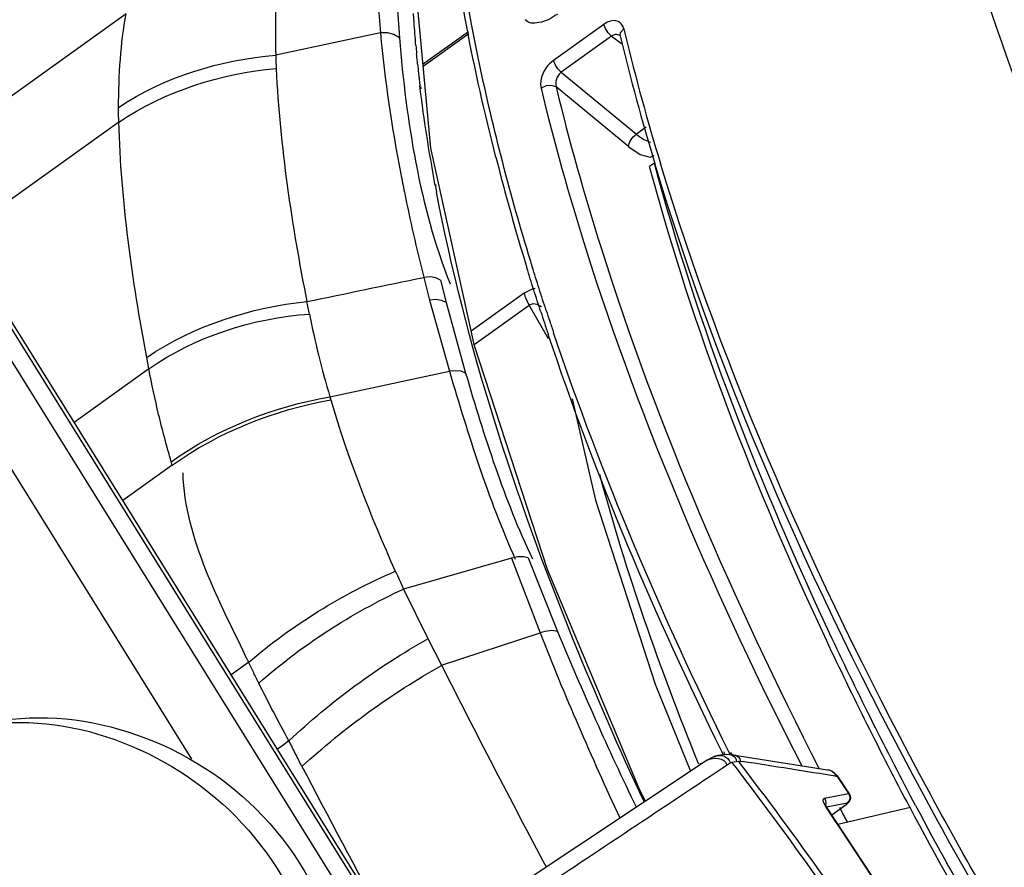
# Paper-space layout 'Sheet' of a CAD drawing. Header units: inches. Extents: x 0.2 to 10.8, y 0.2 to 8.3.
# Tile 33 of 256: x 1.223 to 1.405, y 2.149 to 2.306. Entities that reach past the tile are written whole.
import ezdxf

# ---------------------------------------------------------------- set-up
doc = ezdxf.new("R2010")
doc.units = ezdxf.units.IN
doc.header["$MEASUREMENT"] = 0
doc.layers.get('0').update_dxf_attribs({"lineweight": 5})
doc.layers.add('02___PRT_ALL_AXES', color=7, linetype='Continuous')

psp = doc.layouts.new('Sheet')

# ---------------------------------------------------------------- linework, layer by layer
at = {"color": 0, "linetype": 'ByBlock', "lineweight": -3}
for p, q in [((0.713740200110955, 3.058070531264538), (1.338445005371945, 2.054030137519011)), ((1.309618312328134, 2.106451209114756), (0.717051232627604, 3.058839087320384)), ((1.306800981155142, 2.112257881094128), (0.7178792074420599, 3.058786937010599)), ((1.254438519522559, 2.169092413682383), (0.7044645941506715, 3.05302356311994)), ((1.298613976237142, 2.282047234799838), (1.295620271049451, 2.314481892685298)), ((1.288831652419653, 2.309241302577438), (1.289308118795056, 2.303322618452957)), ((1.292398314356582, 2.308314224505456), (1.29281120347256, 2.302446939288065)), ((1.242277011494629, 2.306893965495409), (1.212516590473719, 2.285525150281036)), ((1.33058804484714, 2.304920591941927), (1.321291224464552, 2.298251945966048)), ((1.289305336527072, 2.303351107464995), (1.269944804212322, 2.299229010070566)), ((1.305564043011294, 2.303545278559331), (1.297184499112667, 2.29753459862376)), ((1.297213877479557, 2.297216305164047), (1.305633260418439, 2.303255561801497)), ((1.332031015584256, 2.302741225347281), (1.322734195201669, 2.296072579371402)), ((1.332031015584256, 2.302741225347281), (1.334070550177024, 2.301237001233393)), ((1.333600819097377, 2.302871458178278), (1.333631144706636, 2.302779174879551)), ((1.322734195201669, 2.296072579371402), (1.336615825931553, 2.28463382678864)), ((1.29667458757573, 2.293094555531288), (1.296619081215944, 2.293561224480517)), ((1.296835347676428, 2.292973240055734), (1.296778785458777, 2.293440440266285)), ((1.335255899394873, 2.282255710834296), (1.321801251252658, 2.293342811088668)), ((1.240937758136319, 2.286826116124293), (1.211571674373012, 2.265810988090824)), ((1.338430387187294, 2.285935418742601), (1.336615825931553, 2.28463382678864)), ((1.306703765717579, 2.245480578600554), (1.298613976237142, 2.282047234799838)), ((1.339973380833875, 2.27925957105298), (1.339078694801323, 2.278617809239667)), ((1.33915357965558, 2.280360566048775), (1.339932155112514, 2.280664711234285)), ((1.299443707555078, 2.275180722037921), (1.29939211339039, 2.275457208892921)), ((1.299600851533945, 2.27507338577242), (1.299549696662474, 2.275349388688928)), ((1.297324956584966, 2.258140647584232), (1.298397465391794, 2.253973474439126)), ((1.300412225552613, 2.2576709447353), (1.301454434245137, 2.253510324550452)), ((1.31590641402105, 2.255239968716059), (1.306100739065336, 2.24820631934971)), ((1.298397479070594, 2.253973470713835), (1.302067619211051, 2.240815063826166)), ((1.301454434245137, 2.253510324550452), (1.305053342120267, 2.240469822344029)), ((1.306646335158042, 2.245740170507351), (1.3168048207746, 2.253026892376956)), ((1.320371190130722, 2.246769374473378), (1.3168048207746, 2.253026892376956)), ((1.246507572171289, 2.241262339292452), (1.246101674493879, 2.243358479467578)), ((1.246508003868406, 2.241261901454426), (1.232698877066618, 2.231356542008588)), ((1.279958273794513, 2.236079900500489), (1.302067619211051, 2.240815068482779)), ((1.250820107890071, 2.223451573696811), (1.241691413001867, 2.216903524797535)), ((1.250820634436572, 2.22345193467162), (1.250635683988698, 2.224078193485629)), ((1.313552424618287, 2.206281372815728), (1.293581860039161, 2.200560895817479)), ((1.313552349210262, 2.206281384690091), (1.318818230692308, 2.192452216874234)), ((1.316635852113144, 2.206318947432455), (1.32205555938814, 2.192697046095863)), ((1.293581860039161, 2.200560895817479), (1.2980751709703, 2.191415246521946)), ((1.300597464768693, 2.186467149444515), (1.318818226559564, 2.192452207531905)), ((1.2980751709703, 2.191415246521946), (1.300597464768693, 2.186467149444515)), ((1.26495515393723, 2.187011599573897), (1.26173218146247, 2.184693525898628)), ((1.35268711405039, 2.169952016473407), (1.352390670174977, 2.17055390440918)), ((1.353117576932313, 2.169872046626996), (1.352814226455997, 2.17047399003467)), ((1.354451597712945, 2.169858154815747), (1.353291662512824, 2.169959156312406)), ((1.353997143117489, 2.169898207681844), (1.353725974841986, 2.170446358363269)), ((1.354389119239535, 2.169826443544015), (1.354110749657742, 2.170374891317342)), ((1.371967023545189, 2.167106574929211), (1.354451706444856, 2.169858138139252)), ((1.349730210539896, 2.168918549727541), (1.313393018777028, 2.144832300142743)), ((1.347991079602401, 2.168511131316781), (1.348100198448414, 2.168243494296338)), ((1.348397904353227, 2.168374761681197), (1.348506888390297, 2.168107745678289)), ((1.351030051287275, 2.169575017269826), (1.349730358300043, 2.16891864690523)), ((1.353646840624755, 2.168224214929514), (1.35428520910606, 2.168546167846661)), ((1.35428520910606, 2.168546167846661), (1.355486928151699, 2.168754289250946)), ((1.355486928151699, 2.168754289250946), (1.356200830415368, 2.168690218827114)), ((1.373989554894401, 2.165790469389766), (1.373738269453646, 2.165911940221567)), ((1.373738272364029, 2.1659119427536), (1.373871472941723, 2.165711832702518)), ((1.376044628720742, 2.162695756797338), (1.37398972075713, 2.165790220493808)), ((1.371393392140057, 2.161888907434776), (1.375823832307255, 2.162772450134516)), ((1.375823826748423, 2.16277244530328), (1.376044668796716, 2.162695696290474)), ((1.371644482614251, 2.160360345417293), (1.3713808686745, 2.160811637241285)), ((1.371789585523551, 2.16029497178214), (1.371505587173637, 2.16085733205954)), ((1.371636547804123, 2.160952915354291), (1.371556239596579, 2.160715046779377)), ((1.371793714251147, 2.160274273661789), (1.375598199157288, 2.161032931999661)), ((1.372755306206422, 2.158822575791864), (1.375404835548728, 2.160715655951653)), ((1.375491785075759, 2.160806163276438), (1.3753291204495, 2.160681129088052)), ((1.375404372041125, 2.160715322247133), (1.3753291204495, 2.160681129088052)), ((1.371644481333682, 2.160360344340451), (1.371789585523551, 2.16029497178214)), ((1.371718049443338, 2.160249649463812), (1.371644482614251, 2.160360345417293)), ((1.371718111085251, 2.160248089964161), (1.371644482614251, 2.160360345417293)), ((1.373869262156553, 2.157124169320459), (1.387306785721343, 2.160243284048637)), ((1.374183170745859, 2.160156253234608), (1.374268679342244, 2.159994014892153)), ((1.374305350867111, 2.16014449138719), (1.374389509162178, 2.159982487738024))]:
    psp.add_line(p, q, dxfattribs=at)
for points in [[(1.334290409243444, 2.304084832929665), (1.334171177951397, 2.304457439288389), (1.334012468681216, 2.304771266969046), (1.333809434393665, 2.305043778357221), (1.333552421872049, 2.305277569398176), (1.333230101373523, 2.305463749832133), (1.332831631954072, 2.305583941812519), (1.332364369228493, 2.30561249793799), (1.331838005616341, 2.305529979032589), (1.331247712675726, 2.305312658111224), (1.33058804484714, 2.304920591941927)], [(1.332031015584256, 2.302741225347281), (1.331406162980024, 2.303371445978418), (1.33088652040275, 2.304156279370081), (1.33058804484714, 2.304920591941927)], [(1.292811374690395, 2.302446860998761), (1.291816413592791, 2.303030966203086), (1.290611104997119, 2.303335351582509), (1.289305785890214, 2.303351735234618)], [(1.333653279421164, 2.302819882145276), (1.333465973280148, 2.302931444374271), (1.333238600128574, 2.303011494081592), (1.332978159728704, 2.303044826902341), (1.33269098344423, 2.303020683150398), (1.332375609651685, 2.302926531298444), (1.332031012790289, 2.302741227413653)], [(1.333631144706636, 2.302779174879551), (1.333709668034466, 2.303421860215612), (1.334290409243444, 2.304084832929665)], [(1.321291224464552, 2.298251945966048), (1.320903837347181, 2.297943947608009), (1.320553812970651, 2.297609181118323), (1.320223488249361, 2.297234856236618), (1.319905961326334, 2.296807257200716), (1.319603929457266, 2.296314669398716), (1.31932948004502, 2.295750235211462), (1.319109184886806, 2.29513352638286), (1.318965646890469, 2.294486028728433), (1.318918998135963, 2.29381367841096), (1.319002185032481, 2.29312773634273)], [(1.322734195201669, 2.296072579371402), (1.322109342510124, 2.296702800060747), (1.321589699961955, 2.297487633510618), (1.321291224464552, 2.298251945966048)], [(1.322734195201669, 2.296072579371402), (1.322545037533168, 2.295914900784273), (1.322377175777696, 2.295741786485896), (1.32222193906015, 2.295546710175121), (1.322076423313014, 2.295322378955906), (1.321942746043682, 2.295062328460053), (1.321827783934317, 2.294762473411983), (1.321744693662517, 2.294432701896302), (1.32170445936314, 2.294084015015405), (1.321717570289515, 2.2937190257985), (1.321801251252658, 2.293342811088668)], [(1.32180122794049, 2.293342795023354), (1.320958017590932, 2.293631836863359), (1.319931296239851, 2.293552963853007), (1.31900217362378, 2.29312772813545)], [(1.335255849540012, 2.282255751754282), (1.337343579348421, 2.280865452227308), (1.33915357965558, 2.280360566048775)], [(1.300434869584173, 2.257656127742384), (1.299552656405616, 2.258057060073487), (1.298481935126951, 2.258233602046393), (1.297324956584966, 2.258140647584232)], [(1.317934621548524, 2.256078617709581), (1.317485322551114, 2.256041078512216), (1.31590641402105, 2.255239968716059)], [(1.301494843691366, 2.25348434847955), (1.300627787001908, 2.253873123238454), (1.299567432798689, 2.254042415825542), (1.298397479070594, 2.253973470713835)], [(1.3168048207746, 2.253026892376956), (1.317520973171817, 2.253308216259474), (1.318283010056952, 2.253184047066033), (1.319015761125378, 2.252766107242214), (1.319062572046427, 2.252723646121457)], [(1.338317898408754, 2.161354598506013), (1.337073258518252, 2.1638064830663), (1.320169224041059, 2.204157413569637), (1.306703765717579, 2.245480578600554)], [(1.305053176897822, 2.240469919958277), (1.304213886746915, 2.240793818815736), (1.303193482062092, 2.240913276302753), (1.302067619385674, 2.240814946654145)], [(1.324780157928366, 2.235717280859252), (1.329074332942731, 2.21699834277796), (1.340068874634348, 2.182965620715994), (1.346649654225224, 2.166876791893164)], [(1.316636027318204, 2.206318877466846), (1.315781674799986, 2.206527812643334), (1.314724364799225, 2.20651665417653), (1.313552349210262, 2.206281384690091)], [(1.353290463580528, 2.169959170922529), (1.352585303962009, 2.169930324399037), (1.35166005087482, 2.169770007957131), (1.351031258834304, 2.169575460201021)], [(1.373989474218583, 2.165790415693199), (1.3737369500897, 2.166120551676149), (1.373133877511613, 2.16664950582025), (1.37242419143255, 2.16699553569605), (1.37197072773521, 2.167105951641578)], [(1.375404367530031, 2.160715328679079), (1.375536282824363, 2.160813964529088), (1.375768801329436, 2.161011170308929), (1.375966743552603, 2.161226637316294), (1.376139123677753, 2.161513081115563), (1.376239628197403, 2.161880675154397), (1.376215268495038, 2.162300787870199), (1.37604468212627, 2.162695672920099)], [(1.375823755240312, 2.162772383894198), (1.376035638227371, 2.162328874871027), (1.376066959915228, 2.161836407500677), (1.375912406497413, 2.161378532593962), (1.375598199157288, 2.161032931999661)], [(1.3713808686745, 2.160811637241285), (1.371215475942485, 2.161219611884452), (1.371161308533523, 2.16155159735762), (1.3712221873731, 2.161780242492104), (1.371393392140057, 2.161888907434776)], [(1.371393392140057, 2.161888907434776), (1.371605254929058, 2.161445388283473), (1.371636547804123, 2.160952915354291)], [(1.375598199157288, 2.161032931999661), (1.375664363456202, 2.161031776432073), (1.375668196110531, 2.160990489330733), (1.375608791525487, 2.160912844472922), (1.375491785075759, 2.160806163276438)], [(1.429980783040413, 2.066768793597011), (1.418694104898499, 2.085875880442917), (1.407079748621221, 2.105039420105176), (1.395345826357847, 2.123898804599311), (1.383513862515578, 2.142419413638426), (1.371789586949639, 2.160294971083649)]]:
    psp.add_lwpolyline(points, dxfattribs=at)
for centre, radius, start, end in [((1.747422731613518, 2.40231432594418), 0.4255945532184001, 193.5252150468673, 196.8127319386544), ((1.712805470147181, 2.394779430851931), 0.3892289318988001, 193.4744030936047, 193.6285687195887), ((1.75205884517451, 2.404686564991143), 0.4297116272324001, 193.6791086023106, 196.9764646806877), ((1.521142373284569, 2.320419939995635), 0.2261197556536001, 184.9167724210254, 185.311184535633), ((1.540279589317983, 2.322273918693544), 0.2453466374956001, 185.7801419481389, 186.0161580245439), ((1.537758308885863, 2.32200797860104), 0.2428113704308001, 186.016105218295, 186.2868259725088), ((1.536080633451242, 2.32182408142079), 0.2411236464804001, 186.2870453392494, 186.4815786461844), ((1.53886544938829, 2.32214118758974), 0.2439264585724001, 186.4817476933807, 186.728590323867), ((1.734072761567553, 2.387977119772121), 0.4368792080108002, 194.2587293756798, 197.0430133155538), ((1.603348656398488, 2.332036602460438), 0.3091776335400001, 190.5966511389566, 190.8232818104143), ((1.795667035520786, 2.406851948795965), 0.5013024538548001, 198.0202875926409, 198.2599603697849), ((1.800114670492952, 2.409365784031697), 0.5052799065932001, 198.1443666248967, 198.3789486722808), ((1.802100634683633, 2.408975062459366), 0.5080773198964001, 198.2600021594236, 198.5184993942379), ((1.806536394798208, 2.411499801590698), 0.5120469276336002, 198.3789927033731, 198.6335689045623), ((1.47621592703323, 2.29343527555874), 0.2044668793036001, 196.2907514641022, 196.4527645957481), ((1.875023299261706, 2.412075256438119), 0.5979952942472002, 201.5470770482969, 205.1150592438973), ((1.915006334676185, 2.438544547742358), 0.6418968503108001, 202.5197330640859, 205.6893157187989), ((3.209950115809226, 3.153903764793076), 2.1404570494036, 206.8705620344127, 207.9949455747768), ((3.428267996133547, 3.29415388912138), 2.430266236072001, 207.6090081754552, 208.3721629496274), ((0.8107898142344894, 1.750949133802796), 0.6854009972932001, 33.12400246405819, 37.53702977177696), ((0.8119387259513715, 1.7512128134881), 0.6854090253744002, 33.12401784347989, 37.53065747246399), ((0.2929364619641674, -4.599743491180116), 6.851439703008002, 80.92378625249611, 81.07227371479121), ((2.06761368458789, 2.525531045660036), 0.7838013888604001, 207.7985566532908, 208.0009361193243), ((2.088443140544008, 2.532373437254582), 0.7938977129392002, 207.9513365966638, 212.4321826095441), ((2.083702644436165, 2.529870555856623), 0.7874461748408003, 207.9723893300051, 211.6892798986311)]:
    psp.add_arc(centre, radius, start, end, dxfattribs=at)
for points, knots in [([(1.310652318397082, 2.280373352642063), (1.306517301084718, 2.296686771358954), (1.296576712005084, 2.344726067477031), (1.303916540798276, 2.408191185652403), (1.331665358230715, 2.428095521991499)], [0, 0, 0, 0, 0.3301246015, 1, 1, 1, 1]), ([(1.317373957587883, 2.260143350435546), (1.313663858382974, 2.272170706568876), (1.302939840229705, 2.312886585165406), (1.298277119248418, 2.357057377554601), (1.305459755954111, 2.385944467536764)], [0, 0, 0, 0, 0.297181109, 1, 1, 1, 1]), ([(1.389067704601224, 2.355018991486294), (1.390830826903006, 2.346644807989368), (1.399858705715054, 2.310335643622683), (1.413388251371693, 2.275248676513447), (1.425346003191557, 2.249011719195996)], [0, 0, 0, 0, 0.2288714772, 1, 1, 1, 1]), ([(1.270513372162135, 2.315700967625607), (1.270235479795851, 2.313038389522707), (1.269869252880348, 2.307548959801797), (1.269864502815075, 2.302048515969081), (1.269944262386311, 2.299230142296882)], [0, 0, 0, 0, 0.4870408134, 1, 1, 1, 1]), ([(1.240904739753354, 2.289556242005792), (1.240899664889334, 2.29253382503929), (1.241095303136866, 2.298339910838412), (1.241793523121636, 2.304110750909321), (1.242277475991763, 2.306894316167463)], [0, 0, 0, 0, 0.5131197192, 1, 1, 1, 1]), ([(1.295527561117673, 2.305318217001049), (1.295509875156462, 2.30558294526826), (1.295475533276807, 2.30611153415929), (1.295443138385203, 2.306640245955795), (1.295427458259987, 2.306904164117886)], [0, 0, 0, 0, 0.5008824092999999, 1, 1, 1, 1]), ([(1.322011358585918, 2.306809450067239), (1.320997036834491, 2.306081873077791), (1.319332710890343, 2.305085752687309), (1.316512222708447, 2.305035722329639), (1.316110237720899, 2.305790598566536)], [0, 0, 0, 0, 0.5934263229, 1, 1, 1, 1]), ([(1.295854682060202, 2.301039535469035), (1.295793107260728, 2.301755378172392), (1.295677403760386, 2.303181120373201), (1.295575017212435, 2.30460788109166), (1.295527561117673, 2.305318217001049)], [0, 0, 0, 0, 0.5022954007, 1, 1, 1, 1]), ([(1.269944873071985, 2.299229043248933), (1.269952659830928, 2.298822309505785), (1.269975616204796, 2.298006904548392), (1.270014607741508, 2.297192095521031), (1.270038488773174, 2.296783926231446)], [0, 0, 0, 0, 0.4987378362, 1, 1, 1, 1]), ([(1.29618037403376, 2.297564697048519), (1.296147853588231, 2.297885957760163), (1.296084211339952, 2.298527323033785), (1.296023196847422, 2.299168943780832), (1.295993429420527, 2.299489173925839)], [0, 0, 0, 0, 0.5010021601, 1, 1, 1, 1]), ([(1.29939211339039, 2.275457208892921), (1.298838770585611, 2.278430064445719), (1.297836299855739, 2.284295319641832), (1.297022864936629, 2.290190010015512), (1.29667458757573, 2.293094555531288)], [0, 0, 0, 0, 0.5082836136, 1, 1, 1, 1]), ([(1.319002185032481, 2.29312773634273), (1.321383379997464, 2.283188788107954), (1.333544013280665, 2.240039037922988), (1.351447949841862, 2.198652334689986), (1.367179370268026, 2.167860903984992)], [0, 0, 0, 0, 0.2281424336, 1, 1, 1, 1]), ([(1.32180122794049, 2.293342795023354), (1.324195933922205, 2.28334745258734), (1.33645358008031, 2.239928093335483), (1.354543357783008, 2.198303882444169), (1.370443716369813, 2.167344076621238)], [0, 0, 0, 0, 0.2279871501, 1, 1, 1, 1]), ([(1.240937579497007, 2.286826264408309), (1.240922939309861, 2.287281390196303), (1.240903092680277, 2.288191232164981), (1.240901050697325, 2.289101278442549), (1.240904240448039, 2.289555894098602)], [0, 0, 0, 0, 0.5004035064, 1, 1, 1, 1]), ([(1.335255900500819, 2.2822557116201), (1.335205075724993, 2.28268225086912), (1.335560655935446, 2.283631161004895), (1.336197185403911, 2.284343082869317), (1.336615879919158, 2.284633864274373)], [0, 0, 0, 0, 0.4573058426, 1, 1, 1, 1]), ([(1.336615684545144, 2.284633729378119), (1.337048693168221, 2.284273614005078), (1.337867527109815, 2.283683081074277), (1.338801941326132, 2.283266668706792), (1.339234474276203, 2.283170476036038)], [0, 0, 0, 0, 0.5596682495, 1, 1, 1, 1]), ([(1.388250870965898, 2.160522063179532), (1.382867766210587, 2.170671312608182), (1.363723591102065, 2.208906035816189), (1.348044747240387, 2.249034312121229), (1.339973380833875, 2.27925957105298)], [0, 0, 0, 0, 0.2685925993, 1, 1, 1, 1]), ([(1.415848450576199, 2.117493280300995), (1.407412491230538, 2.131051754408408), (1.377353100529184, 2.182517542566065), (1.352611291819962, 2.237410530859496), (1.340020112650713, 2.279213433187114)], [0, 0, 0, 0, 0.2678105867, 1, 1, 1, 1]), ([(1.41112515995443, 2.127472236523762), (1.403400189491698, 2.140235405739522), (1.375791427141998, 2.188687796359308), (1.352970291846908, 2.24012297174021), (1.341071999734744, 2.279219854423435)], [0, 0, 0, 0, 0.2674300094, 1, 1, 1, 1]), ([(1.293072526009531, 2.277257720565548), (1.293179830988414, 2.276698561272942), (1.293398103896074, 2.275577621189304), (1.293622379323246, 2.274457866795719), (1.293736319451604, 2.273896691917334)], [0, 0, 0, 0, 0.498571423, 1, 1, 1, 1]), ([(1.387156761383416, 2.160256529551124), (1.381797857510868, 2.170374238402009), (1.362736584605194, 2.208492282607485), (1.34712364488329, 2.248491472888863), (1.339078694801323, 2.278617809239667)], [0, 0, 0, 0, 0.2685651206, 1, 1, 1, 1]), ([(1.293736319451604, 2.273896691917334), (1.294264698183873, 2.271294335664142), (1.295399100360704, 2.266037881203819), (1.296653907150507, 2.26080893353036), (1.297317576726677, 2.25816965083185)], [0, 0, 0, 0, 0.4938634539, 1, 1, 1, 1]), ([(1.338043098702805, 2.161265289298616), (1.333434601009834, 2.171068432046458), (1.317536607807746, 2.207473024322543), (1.305099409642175, 2.245584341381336), (1.299670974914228, 2.273979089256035)], [0, 0, 0, 0, 0.2725713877, 1, 1, 1, 1]), ([(1.318954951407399, 2.25177216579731), (1.31851175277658, 2.253134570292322), (1.31764106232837, 2.255850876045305), (1.316794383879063, 2.258574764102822), (1.316379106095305, 2.259932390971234)], [0, 0, 0, 0, 0.5022716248, 1, 1, 1, 1]), ([(1.319959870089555, 2.252015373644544), (1.319515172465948, 2.253372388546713), (1.318641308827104, 2.256077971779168), (1.317791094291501, 2.258791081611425), (1.317373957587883, 2.260143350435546)], [0, 0, 0, 0, 0.5022645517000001, 1, 1, 1, 1]), ([(1.31590641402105, 2.255239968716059), (1.31596646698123, 2.254878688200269), (1.316213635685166, 2.254110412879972), (1.316581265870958, 2.253397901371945), (1.316804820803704, 2.253026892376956)], [0, 0, 0, 0, 0.4581440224, 1, 1, 1, 1]), ([(1.27616594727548, 2.25137669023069), (1.276090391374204, 2.25176330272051), (1.275938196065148, 2.252534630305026), (1.275782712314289, 2.25330530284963), (1.275704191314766, 2.253689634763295)], [0, 0, 0, 0, 0.5010526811, 1, 1, 1, 1]), ([(1.27616604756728, 2.25137670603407), (1.276675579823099, 2.24884742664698), (1.277833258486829, 2.243720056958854), (1.279207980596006, 2.238646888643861), (1.279958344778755, 2.236079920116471)], [0, 0, 0, 0, 0.4910267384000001, 1, 1, 1, 1]), ([(1.250636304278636, 2.224078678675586), (1.24979348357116, 2.226970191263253), (1.248271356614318, 2.232665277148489), (1.247033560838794, 2.238429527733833), (1.246508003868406, 2.241261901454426)], [0, 0, 0, 0, 0.5111260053, 1, 1, 1, 1]), ([(1.292060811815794, 2.203852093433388), (1.292310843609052, 2.203302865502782), (1.292814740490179, 2.202204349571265), (1.293324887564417, 2.201108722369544), (1.293581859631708, 2.200560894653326)], [0, 0, 0, 0, 0.4993213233, 1, 1, 1, 1]), ([(1.32205566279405, 2.19269684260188), (1.321613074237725, 2.192860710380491), (1.320478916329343, 2.192909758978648), (1.319407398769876, 2.192657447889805), (1.318818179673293, 2.192452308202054)], [0, 0, 0, 0, 0.4306672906, 1, 1, 1, 1]), ([(1.26682351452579, 2.183165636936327), (1.266506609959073, 2.183806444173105), (1.265879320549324, 2.185086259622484), (1.265261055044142, 2.186370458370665), (1.264955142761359, 2.187011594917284)], [0, 0, 0, 0, 0.5015811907, 1, 1, 1, 1]), ([(1.272398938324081, 2.172483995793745), (1.271422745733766, 2.174259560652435), (1.269526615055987, 2.177800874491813), (1.267706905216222, 2.181382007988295), (1.266823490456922, 2.183165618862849)], [0, 0, 0, 0, 0.5044595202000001, 1, 1, 1, 1]), ([(1.272395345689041, 2.172481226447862), (1.272042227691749, 2.172227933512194), (1.271335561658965, 2.171722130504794), (1.270628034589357, 2.171217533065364), (1.27027414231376, 2.170965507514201)], [0, 0, 0, 0, 0.5000615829, 1, 1, 1, 1]), ([(1.274720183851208, 2.167872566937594), (1.274346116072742, 2.168646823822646), (1.2735827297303, 2.170188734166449), (1.27279277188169, 2.171717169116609), (1.272391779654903, 2.172478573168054)], [0, 0, 0, 0, 0.4998090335, 1, 1, 1, 1]), ([(1.351031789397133, 2.16957405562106), (1.351580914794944, 2.169782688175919), (1.352820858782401, 2.170016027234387), (1.353828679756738, 2.169031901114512), (1.353947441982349, 2.168484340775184)], [0, 0, 0, 0, 0.5118198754, 1, 1, 1, 1]), ([(1.353289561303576, 2.170002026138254), (1.353698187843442, 2.1700285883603), (1.354601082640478, 2.16993090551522), (1.355091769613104, 2.169103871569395), (1.355151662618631, 2.168692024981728)], [0, 0, 0, 0, 0.4959488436, 1, 1, 1, 1]), ([(1.354458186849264, 2.169929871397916), (1.354790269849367, 2.169907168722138), (1.355520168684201, 2.169701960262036), (1.355835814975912, 2.168983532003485), (1.355874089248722, 2.168627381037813)], [0, 0, 0, 0, 0.4816633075, 1, 1, 1, 1]), ([(1.371973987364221, 2.167150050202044), (1.372323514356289, 2.167121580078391), (1.373064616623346, 2.166913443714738), (1.373447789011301, 2.166210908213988), (1.373507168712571, 2.165852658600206)], [0, 0, 0, 0, 0.4912773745, 1, 1, 1, 1]), ([(1.429906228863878, 2.066720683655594), (1.425212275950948, 2.074769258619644), (1.406496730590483, 2.106362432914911), (1.386884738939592, 2.137426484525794), (1.371718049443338, 2.160249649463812)], [0, 0, 0, 0, 0.2537376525, 1, 1, 1, 1])]:
    psp.add_open_spline(points, degree=3, knots=knots, dxfattribs=at)
for points in [[(1.289305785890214, 2.303351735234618), (1.290115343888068, 2.294600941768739), (1.291416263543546, 2.285888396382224), (1.293072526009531, 2.277257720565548)], [(1.29281120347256, 2.302446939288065), (1.294112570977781, 2.287017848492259), (1.296502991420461, 2.27135655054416), (1.302174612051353, 2.256948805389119)], [(1.240905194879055, 2.289556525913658), (1.249390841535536, 2.295221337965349), (1.25977556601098, 2.298401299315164), (1.269944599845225, 2.299230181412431)], [(1.240937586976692, 2.286826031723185), (1.249428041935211, 2.292572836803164), (1.259827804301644, 2.29585898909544), (1.270038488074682, 2.296783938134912)], [(1.270038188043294, 2.296783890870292), (1.270729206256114, 2.282312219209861), (1.27289021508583, 2.267902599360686), (1.275703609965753, 2.253690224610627)], [(1.246106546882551, 2.243361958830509), (1.243405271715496, 2.257700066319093), (1.241363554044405, 2.272243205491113), (1.24094436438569, 2.28682752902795)], [(1.275704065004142, 2.253690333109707), (1.282912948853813, 2.255164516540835), (1.290112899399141, 2.256682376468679), (1.297324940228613, 2.258141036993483)], [(1.246098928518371, 2.243373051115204), (1.25476213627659, 2.249217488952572), (1.26530752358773, 2.252627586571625), (1.275703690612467, 2.253689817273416)], [(1.246507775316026, 2.241262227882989), (1.25506125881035, 2.247257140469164), (1.265747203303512, 2.250634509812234), (1.276165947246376, 2.251376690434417)], [(1.352390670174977, 2.17055390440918), (1.340110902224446, 2.19551484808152), (1.329166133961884, 2.221226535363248), (1.320330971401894, 2.247604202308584)], [(1.353725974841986, 2.170446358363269), (1.34132836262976, 2.195533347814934), (1.330271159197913, 2.221376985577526), (1.321330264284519, 2.247893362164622)], [(1.302067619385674, 2.240814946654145), (1.305539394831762, 2.229039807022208), (1.309213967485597, 2.217257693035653), (1.31422359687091, 2.206050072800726)], [(1.305053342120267, 2.240469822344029), (1.308487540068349, 2.228804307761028), (1.312164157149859, 2.217115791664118), (1.317407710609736, 2.206143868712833)], [(1.250636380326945, 2.224078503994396), (1.259227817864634, 2.230220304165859), (1.269556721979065, 2.234252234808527), (1.279958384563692, 2.236079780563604)], [(1.250820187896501, 2.223451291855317), (1.259411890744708, 2.229597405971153), (1.269724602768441, 2.23365398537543), (1.280121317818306, 2.235524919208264)], [(1.280123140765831, 2.235525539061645), (1.283318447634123, 2.224704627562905), (1.287394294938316, 2.214124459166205), (1.292062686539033, 2.203852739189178)], [(1.264952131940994, 2.187009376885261), (1.259647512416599, 2.198160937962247), (1.253217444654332, 2.209669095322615), (1.252814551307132, 2.222011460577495)], [(1.329796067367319, 2.221791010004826), (1.334696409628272, 2.203675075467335), (1.340910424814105, 2.185891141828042), (1.347991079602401, 2.168511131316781)], [(1.264952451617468, 2.187008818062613), (1.273014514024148, 2.193949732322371), (1.282295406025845, 2.199632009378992), (1.292060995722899, 2.203851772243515)], [(1.266823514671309, 2.183165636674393), (1.27479954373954, 2.190205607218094), (1.28393844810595, 2.196068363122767), (1.293581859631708, 2.200560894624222)], [(1.272395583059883, 2.172480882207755), (1.28010954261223, 2.179799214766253), (1.28883559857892, 2.186149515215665), (1.298092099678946, 2.191382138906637)], [(1.274793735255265, 2.167745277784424), (1.282611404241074, 2.174942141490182), (1.291362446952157, 2.181209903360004), (1.300604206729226, 2.186454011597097)], [(1.317354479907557, 2.144078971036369), (1.329451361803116, 2.1521282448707), (1.341548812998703, 2.160176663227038), (1.353646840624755, 2.168224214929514)], [(1.349730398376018, 2.168918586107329), (1.350747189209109, 2.169588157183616), (1.353000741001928, 2.16933825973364), (1.353302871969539, 2.168158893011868)], [(1.373871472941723, 2.165711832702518), (1.374523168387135, 2.164732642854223), (1.375173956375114, 2.163752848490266), (1.375823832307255, 2.162772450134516)]]:
    psp.add_open_spline(points, degree=3, dxfattribs=at)
at = {"layer": '02___PRT_ALL_AXES', "color": 0, "linetype": 'ByBlock', "lineweight": -3}
for points, knots in [([(1.216309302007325, 2.175653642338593), (1.233324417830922, 2.179602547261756), (1.27474053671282, 2.165548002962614), (1.286384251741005, 2.124955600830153), (1.283961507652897, 2.106288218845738)], [0, 0, 0, 0, 0.481309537, 1, 1, 1, 1]), ([(1.216335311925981, 2.175472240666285), (1.233080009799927, 2.177865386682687), (1.271544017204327, 2.162129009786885), (1.282157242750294, 2.123315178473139), (1.27982271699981, 2.105327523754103)], [0, 0, 0, 0, 0.4825456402, 1, 1, 1, 1])]:
    psp.add_open_spline(points, degree=3, knots=knots, dxfattribs=at)

doc.saveas('drawing.dxf')
